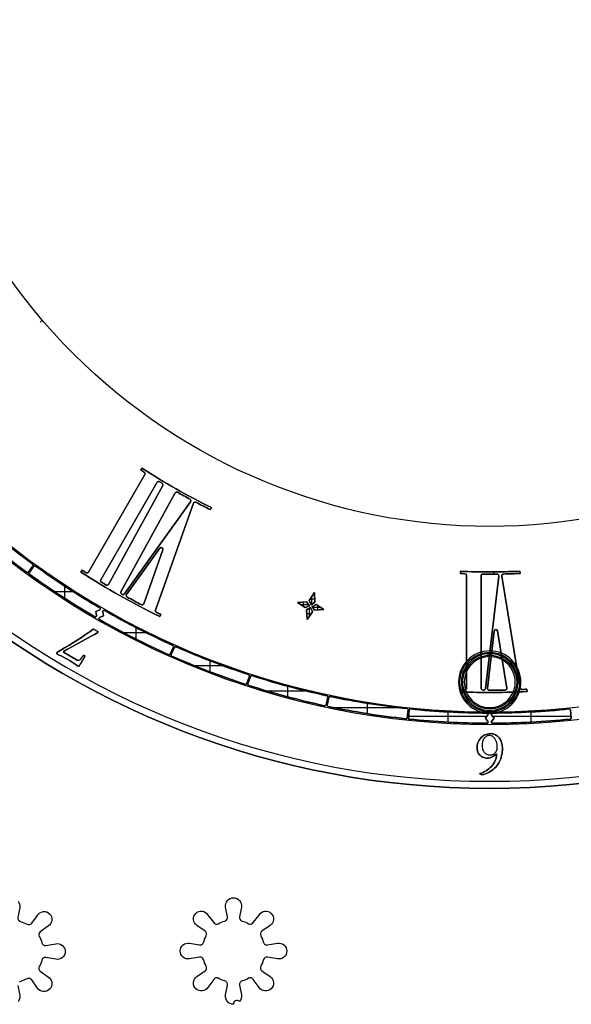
# Model space of a CAD drawing. Extents: x -553 to 949, y 557 to 2321.
# Tile 13 of 25: x -355 to -160, y 1464 to 1811. Entities that reach past the tile are written whole.
import ezdxf

# ---------------------------------------------------------------- set-up
doc = ezdxf.new("R2010")
doc.units = 0
doc.layers.add('3.Dial V2', color=1, linetype='CONTINUOUS')
doc.layers.add('Default Layer', color=1, linetype='CONTINUOUS')

msp = doc.modelspace()

# ---------------------------------------------------------------- linework, layer by layer
at = {"layer": '3.Dial V2'}
for points in [[(-256.56, 2129.92, 0.380926), (-484.29, 1806.12, 0.380926), (-188.75, 1542.75, 0.380926), (106.79, 1806.12, 0.380926), (-120.94, 2129.92), (-121.26, 2130.01), (-121.57, 2130.11), (-121.89, 2130.22), (-122.21, 2130.3), (-122.53, 2130.36), (-122.86, 2130.41), (-123.19, 2130.45), (-123.51, 2130.51, 0.110995), (-253.99, 2130.51), (-254.31, 2130.45), (-254.64, 2130.41), (-254.97, 2130.36), (-255.29, 2130.3), (-255.61, 2130.22), (-255.93, 2130.11), (-256.24, 2130.01), (-256.56, 2129.92)], [(-188.75, 1540.25, -0.380926), (-486.77, 1805.83, -0.380926), (-257.13, 2132.35), (-257.3, 2132.31), (-257.33, 2132.31, 0.380827), (-486.76, 1805.73, 0.380827), (-188.75, 1540.25)], [(-188.75, 1540.25, 0.380926), (109.27, 1805.83, 0.380926), (-120.37, 2132.35), (-120.25, 2132.33), (-120.17, 2132.31, -0.380827), (109.26, 1805.73, -0.380827), (-188.75, 1540.25)], [(88.67, 1840.25, 0.414214), (-188.75, 2117.67, 0.414214), (-466.17, 1840.25, 0.414214), (-188.75, 1562.83, 0.414214), (88.67, 1840.25)], [(88.67, 1840.25, 0.414214), (-188.75, 2117.67, 0.414214), (-466.17, 1840.25, 0.414214), (-188.75, 1562.83, 0.414214), (88.67, 1840.25)], [(88.67, 1840.25, 0.414214), (-188.75, 2117.67, 0.414214), (-466.17, 1840.25, 0.414214), (-188.75, 1562.83, 0.414214), (88.67, 1840.25)], [(84.27, 1840.25, 0.414214), (-188.75, 2113.27, 0.414214), (-461.77, 1840.25, 0.414214), (-188.75, 1567.23, 0.414214), (84.27, 1840.25)], [(84.27, 1840.25, 0.414214), (-188.75, 2113.27, 0.414214), (-461.77, 1840.25, 0.414214), (-188.75, 1567.23, 0.414214), (84.27, 1840.25)], [(84.27, 1840.25, 0.414214), (-188.75, 2113.27, 0.414214), (-461.77, 1840.25, 0.414214), (-188.75, 1567.23, 0.414214), (84.27, 1840.25)], [(-332.55, 1617.25, 0.001585), (-331.14, 1616.34, 0.204311), (-330.67, 1616.26, 0.204311), (-330.29, 1616.55), (-310.37, 1650.96, 0.39998), (-310.56, 1651.76, -0.00165), (-311.8, 1652.57), (-311.41, 1653.27, 0.03156), (-286.9, 1639.32), (-287.29, 1638.62, -0.006387), (-292.41, 1641.2, 0.216946), (-292.91, 1641.23, 0.216946), (-293.25, 1640.87), (-306.68, 1603.14, 0.380221), (-306.38, 1602.4, 0.001677), (-304.78, 1601.62), (-305.14, 1600.9, -0.030004), (-332.95, 1616.55), (-332.55, 1617.25)], [(-311.8, 1652.57, 0.00165), (-310.56, 1651.76, -0.00165), (-311.8, 1652.57)], [(-311.41, 1653.27, 0.03156), (-286.9, 1639.32, -0.03156), (-311.41, 1653.27)], [(-310.37, 1650.96, 0.39998), (-310.56, 1651.76, -0.39998), (-310.37, 1650.96)], [(-324.07, 1612, -0.00185), (-325.76, 1613.01, -0.408491), (-325.97, 1613.82), (-306.12, 1648.25, -0.201907), (-305.75, 1648.53, -0.201907), (-305.29, 1648.46, 0.201907), (-305.75, 1648.53, 0.201907), (-306.12, 1648.25), (-325.97, 1613.82, 0.408491), (-325.76, 1613.01, 0.00185), (-324.07, 1612, 0.203203), (-323.61, 1611.94, 0.203203), (-323.24, 1612.23), (-304.11, 1647.07, 0.402889), (-304.32, 1647.87, -0.001258), (-305.29, 1648.46, 0.201907), (-305.75, 1648.53, 0.201907), (-306.12, 1648.25), (-325.97, 1613.82, 0.408491), (-325.76, 1613.01, 0.00185), (-324.07, 1612)], [(-305.29, 1648.46, 0.001258), (-304.32, 1647.87, -0.001258), (-305.29, 1648.46)], [(-304.11, 1647.07, 0.402889), (-304.32, 1647.87, -0.402889), (-304.11, 1647.07)], [(-318.84, 1609.66), (-299.71, 1644.48, -0.417388), (-298.89, 1644.72, 0.005632), (-294.46, 1642.28, -0.216066), (-294.16, 1641.89, -0.216066), (-294.26, 1641.4), (-317.57, 1608.88, -0.381854), (-318.36, 1608.71, -0.000268), (-318.6, 1608.85, -0.411521), (-318.84, 1609.66)], [(-318.84, 1609.66), (-299.71, 1644.48, -0.417388), (-298.89, 1644.72, 0.417388), (-299.71, 1644.48), (-318.84, 1609.66)], [(-298.89, 1644.72, 0.005632), (-294.46, 1642.28, -0.005632), (-298.89, 1644.72)], [(-317.57, 1608.88), (-294.26, 1641.4, 0.216066), (-294.16, 1641.89, 0.216066), (-294.46, 1642.28, -0.216066), (-294.16, 1641.89, -0.216066), (-294.26, 1641.4), (-317.57, 1608.88)], [(-293.25, 1640.87, -0.216946), (-292.91, 1641.23, -0.216946), (-292.41, 1641.2, 0.216946), (-292.91, 1641.23, 0.216946), (-293.25, 1640.87)], [(-292.41, 1641.2, 0.006387), (-287.29, 1638.62), (-286.9, 1639.32), (-287.29, 1638.62, -0.006387), (-292.41, 1641.2)], [(-373.7, 1634.55, 0.414637), (-373.67, 1633.98, 0.025101), (-352.06, 1616.49, 0.414637), (-351.51, 1616.58), (-349.86, 1618.84, 0.413786), (-349.95, 1619.4, -0.025094), (-371.26, 1636.66, 0.413786), (-371.83, 1636.63), (-373.7, 1634.55)], [(-371.26, 1636.66, 0.025094), (-349.95, 1619.4, -0.025094), (-371.26, 1636.66)], [(-373.67, 1633.98, -0.414637), (-373.7, 1634.55, 0.414637), (-373.67, 1633.98, 0.025101), (-352.06, 1616.49, 0.414637), (-351.51, 1616.58), (-349.86, 1618.84, 0.413786), (-349.95, 1619.4, -0.413786), (-349.86, 1618.84), (-351.51, 1616.58, -0.414637), (-352.06, 1616.49, -0.025101), (-373.67, 1633.98)], [(-316.85, 1608.64), (-305.1, 1624.96, -0.373617), (-304.33, 1625.14, -0.373617), (-304.05, 1624.41), (-310.83, 1605.42, -0.216991), (-311.17, 1605.06, -0.216991), (-311.67, 1605.09, -0.005328), (-316.65, 1607.76, -0.214709), (-316.95, 1608.16, -0.214709), (-316.85, 1608.64)], [(-316.65, 1607.76, 0.005328), (-311.67, 1605.09, 0.216991), (-311.17, 1605.06, 0.216991), (-310.83, 1605.42), (-304.05, 1624.41, 0.373617), (-304.33, 1625.14, 0.373617), (-305.1, 1624.96), (-316.85, 1608.64), (-305.1, 1624.96, -0.373617), (-304.33, 1625.14, -0.373617), (-304.05, 1624.41), (-310.83, 1605.42, -0.216991), (-311.17, 1605.06, -0.216991), (-311.67, 1605.09, -0.005328), (-316.65, 1607.76)], [(-351.09, 1615.78, 0.024789), (-328.08, 1600.82, 0.287897), (-327.65, 1600.83, 0.287897), (-327.48, 1601.22), (-327.7, 1602.68), (-326.34, 1603.22, 0.286961), (-326.09, 1603.56, 0.286961), (-326.28, 1603.94, -0.024771), (-348.98, 1618.7, 0.413786), (-349.54, 1618.61), (-351.18, 1616.34, 0.414637), (-351.09, 1615.78)], [(-351.09, 1615.78, -0.414637), (-351.18, 1616.34, 0.414637), (-351.09, 1615.78)], [(-351.09, 1615.78, 0.024789), (-328.08, 1600.82, 0.287897), (-327.65, 1600.83, 0.287897), (-327.48, 1601.22, -0.287897), (-327.65, 1600.83, -0.287897), (-328.08, 1600.82, -0.024789), (-351.09, 1615.78)], [(-349.54, 1618.61, -0.413786), (-348.98, 1618.7, 0.413786), (-349.54, 1618.61)], [(-348.98, 1618.7, 0.024771), (-326.28, 1603.94, -0.024771), (-348.98, 1618.7)], [(-332.95, 1616.55, 0.030004), (-305.14, 1600.9), (-304.78, 1601.62), (-305.14, 1600.9, -0.030004), (-332.95, 1616.55)], [(-332.55, 1617.25, 0.001585), (-331.14, 1616.34, -0.001585), (-332.55, 1617.25)], [(-331.14, 1616.34, 0.204311), (-330.67, 1616.26, 0.204311), (-330.29, 1616.55, -0.204311), (-330.67, 1616.26, -0.204311), (-331.14, 1616.34)], [(-199.02, 1616.86, 0.023392), (-178.11, 1616.88, -0.023392), (-199.02, 1616.86)], [(-199.02, 1574.3), (-199.02, 1575.1, 0.001411), (-197.53, 1575.05, 0.203215), (-197.09, 1575.22, 0.203215), (-196.91, 1575.65), (-196.91, 1615.4, 0.402857), (-197.48, 1616, -0.001717), (-199.02, 1616.06), (-199.02, 1616.86, 0.023392), (-178.11, 1616.88), (-178.03, 1616.08, -0.006511), (-183.87, 1615.88, 0.217005), (-184.32, 1615.66, 0.217005), (-184.45, 1615.18), (-178.05, 1575.65, 0.380113), (-177.44, 1575.14, 0.001685), (-175.65, 1575.23), (-175.56, 1574.43, -0.022052), (-199.02, 1574.3)], [(-199.02, 1616.06, 0.001717), (-197.48, 1616, -0.001717), (-199.02, 1616.06)], [(-196.91, 1615.4, 0.402857), (-197.48, 1616, -0.402857), (-196.91, 1615.4)], [(-191.79, 1615.24, -0.417397), (-191.19, 1615.84, 0.417397), (-191.79, 1615.24)], [(-191.79, 1575.51), (-191.79, 1615.24, -0.417397), (-191.19, 1615.84, 0.005611), (-186.15, 1615.84, -0.215892), (-185.7, 1615.64, -0.215892), (-185.55, 1615.17), (-190.28, 1575.44, -0.382177), (-190.88, 1574.91, -0.000297), (-191.2, 1574.91, -0.411514), (-191.79, 1575.51), (-191.79, 1615.24), (-191.79, 1575.51)], [(-191.19, 1615.84, 0.005611), (-186.15, 1615.84, -0.005611), (-191.19, 1615.84)], [(-185.55, 1615.17, 0.215892), (-185.7, 1615.64, 0.215892), (-186.15, 1615.84, -0.215892), (-185.7, 1615.64, -0.215892), (-185.55, 1615.17)], [(-184.45, 1615.18, -0.217005), (-184.32, 1615.66, -0.217005), (-183.87, 1615.88, 0.217005), (-184.32, 1615.66, 0.217005), (-184.45, 1615.18)], [(-183.87, 1615.88, 0.006511), (-178.03, 1616.08), (-178.11, 1616.88), (-178.03, 1616.08, -0.006511), (-183.87, 1615.88)], [(-324.07, 1612, 0.203203), (-323.61, 1611.94, 0.203203), (-323.24, 1612.23, -0.203203), (-323.61, 1611.94, -0.203203), (-324.07, 1612)], [(-191.79, 1575.51, 0.411514), (-191.2, 1574.91, 0.000297), (-190.88, 1574.91, 0.382177), (-190.28, 1575.44), (-185.55, 1615.17), (-190.28, 1575.44, -0.382177), (-190.88, 1574.91, -0.000297), (-191.2, 1574.91, -0.411514), (-191.79, 1575.51)], [(-318.6, 1608.85, -0.411521), (-318.84, 1609.66, 0.411521), (-318.6, 1608.85)], [(-318.6, 1608.85, 0.000268), (-318.36, 1608.71, -0.000268), (-318.6, 1608.85)], [(-318.36, 1608.71, 0.381854), (-317.57, 1608.88, -0.381854), (-318.36, 1608.71)], [(-316.65, 1607.76, -0.214709), (-316.95, 1608.16, -0.214709), (-316.85, 1608.64, 0.214709), (-316.95, 1608.16, 0.214709), (-316.65, 1607.76)], [(-326.44, 1599.87, -0.287897), (-326.64, 1600.25, -0.287897), (-326.39, 1600.59), (-325.02, 1601.13), (-325.23, 1602.58, -0.286961), (-325.06, 1602.97, -0.286961), (-324.64, 1602.99, 0.286961), (-325.06, 1602.97, 0.286961), (-325.23, 1602.58), (-325.02, 1601.13), (-326.39, 1600.59, 0.287897), (-326.64, 1600.25, 0.287897), (-326.44, 1599.87, 0.024789), (-301.97, 1587.42, 0.414637), (-301.44, 1587.62), (-300.3, 1590.18, 0.413786), (-300.51, 1590.71, -0.413786), (-300.3, 1590.18), (-301.44, 1587.62, -0.414637), (-301.97, 1587.42, -0.024789), (-326.44, 1599.87)], [(-324.64, 1602.99, 0.286961), (-325.06, 1602.97, 0.286961), (-325.23, 1602.58), (-325.02, 1601.13), (-326.39, 1600.59, 0.287897), (-326.64, 1600.25, 0.287897), (-326.44, 1599.87, 0.024789), (-301.97, 1587.42, 0.414637), (-301.44, 1587.62), (-300.3, 1590.18, 0.413786), (-300.51, 1590.71, -0.024771), (-324.64, 1602.99)], [(-326.34, 1603.22, 0.286961), (-326.09, 1603.56, 0.286961), (-326.28, 1603.94, -0.286961), (-326.09, 1603.56, -0.286961), (-326.34, 1603.22)], [(-324.64, 1602.99, 0.024771), (-300.51, 1590.71, -0.024771), (-324.64, 1602.99)], [(-306.38, 1602.4, -0.380221), (-306.68, 1603.14, 0.380221), (-306.38, 1602.4)], [(-306.38, 1602.4, 0.001677), (-304.78, 1601.62, -0.001677), (-306.38, 1602.4)], [(-341.35, 1587.65, -0.402548), (-341.45, 1587.91), (-341.3, 1588.29, -0.166465), (-341.26, 1588.33), (-338.73, 1589.82), (-337.28, 1590.68), (-335.8, 1591.57), (-334.29, 1592.51), (-332.71, 1593.53), (-331.77, 1594.16), (-330.78, 1594.86), (-329.74, 1595.62), (-328.69, 1596.42, -0.301696), (-328.58, 1596.43), (-327.03, 1595.57, -0.272497), (-326.93, 1595.39, -0.272497), (-327.03, 1595.22), (-328.2, 1594.58), (-329.38, 1593.96), (-331.5, 1592.81), (-333.62, 1591.62), (-335.75, 1590.44), (-337.9, 1589.26), (-338.27, 1589.06), (-338.78, 1588.76), (-339.13, 1588.52, 0.238401), (-339.17, 1588.44), (-339.17, 1588.38, 0.270123), (-339.12, 1588.29), (-334.26, 1585.54, 0.373739), (-333.1, 1585.77), (-332.01, 1587.19, -0.410772), (-331.87, 1587.21), (-331.62, 1587.02, -0.379296), (-331.59, 1586.89), (-332.91, 1584.61), (-333.35, 1583.91), (-333.47, 1583.69), (-333.56, 1583.46, -0.235984), (-333.72, 1583.3, -0.235984), (-333.94, 1583.34), (-335.35, 1584.31), (-336.06, 1584.78), (-336.79, 1585.23), (-337.53, 1585.67), (-338.3, 1586.11), (-339.11, 1586.55), (-339.99, 1587.01), (-340.59, 1587.3), (-341.35, 1587.65)], [(-328.69, 1596.42, -0.301696), (-328.58, 1596.43, 0.301696), (-328.69, 1596.42)], [(-327.03, 1595.22, 0.272497), (-326.93, 1595.39, 0.272497), (-327.03, 1595.57, -0.272497), (-326.93, 1595.39, -0.272497), (-327.03, 1595.22)], [(-188.98, 1574.9, 0.005341), (-183.31, 1574.96, 0.217144), (-182.86, 1575.17, 0.217144), (-182.73, 1575.65), (-185.99, 1595.8, 0.374006), (-186.59, 1596.31, 0.374006), (-187.17, 1595.78), (-189.57, 1575.57, 0.214193), (-189.43, 1575.1, 0.214193), (-188.98, 1574.9)], [(-188.98, 1574.9, 0.005341), (-183.31, 1574.96, 0.217144), (-182.86, 1575.17, 0.217144), (-182.73, 1575.65, -0.217144), (-182.86, 1575.17, -0.217144), (-183.31, 1574.96, -0.005341), (-188.98, 1574.9, -0.214193), (-189.43, 1575.1, -0.214193), (-189.57, 1575.57), (-187.17, 1595.78), (-189.57, 1575.57, 0.214193), (-189.43, 1575.1, 0.214193), (-188.98, 1574.9)], [(-182.73, 1575.65), (-185.99, 1595.8, 0.374006), (-186.59, 1596.31, 0.374006), (-187.17, 1595.78, -0.374006), (-186.59, 1596.31, -0.374006), (-185.99, 1595.8), (-182.73, 1575.65)], [(-341.35, 1587.65, -0.402548), (-341.45, 1587.91, 0.402548), (-341.35, 1587.65)], [(-300.88, 1586.93, -0.414637), (-301.08, 1587.46), (-299.94, 1590.02, -0.413786), (-299.42, 1590.22, 0.025094), (-273.81, 1580.39, -0.413786), (-273.55, 1579.89), (-274.42, 1577.23, -0.414637), (-274.93, 1576.97, -0.025101), (-300.88, 1586.93)], [(-299.94, 1590.02, -0.413786), (-299.42, 1590.22, 0.413786), (-299.94, 1590.02)], [(-299.42, 1590.22, 0.025094), (-273.81, 1580.39, -0.025094), (-299.42, 1590.22)], [(-199.75, 1577.75, 0.414214), (-188.75, 1566.75, 0.414214), (-177.75, 1577.75, 0.414214), (-188.75, 1588.75, 0.414214), (-199.75, 1577.75)], [(-199.25, 1577.75, -0.414214), (-188.75, 1588.25, -0.414214), (-178.25, 1577.75, -0.414214), (-188.75, 1567.25, -0.414214), (-199.25, 1577.75)], [(-198.75, 1577.75, 0.414214), (-188.75, 1567.75, 0.414214), (-178.75, 1577.75, 0.414214), (-188.75, 1587.75, 0.414214), (-198.75, 1577.75)], [(-178.75, 1577.75, 0.414214), (-188.75, 1587.75, 0.414214), (-198.75, 1577.75, 0.414214), (-188.75, 1567.75, 0.414214), (-178.75, 1577.75)], [(-178.75, 1577.75, 0.414214), (-188.75, 1587.75, 0.414214), (-198.75, 1577.75, 0.414214), (-188.75, 1567.75, 0.414214), (-178.75, 1577.75)], [(-301.08, 1587.46, 0.414637), (-300.88, 1586.93, 0.025101), (-274.93, 1576.97, 0.414637), (-274.42, 1577.23), (-273.55, 1579.89, 0.413786), (-273.81, 1580.39, -0.413786), (-273.55, 1579.89), (-274.42, 1577.23, -0.414637), (-274.93, 1576.97, -0.025101), (-300.88, 1586.93, -0.414637), (-301.08, 1587.46)], [(-198.25, 1577.75, -0.414214), (-188.75, 1587.25, -0.414214), (-179.25, 1577.75, -0.414214), (-188.75, 1568.25, -0.414214), (-198.25, 1577.75)], [(-179.75, 1577.75, 0.414214), (-188.75, 1586.75, 0.414214), (-197.75, 1577.75, 0.414214), (-188.75, 1568.75, 0.414214), (-179.75, 1577.75)], [(-274.04, 1577.11, 0.414637), (-273.78, 1576.6, 0.025101), (-246.93, 1569.41, 0.414637), (-246.46, 1569.71), (-245.87, 1572.45, 0.413786), (-246.18, 1572.93, -0.025094), (-272.67, 1580.03, 0.413786), (-273.18, 1579.77), (-274.04, 1577.11)], [(-273.78, 1576.6, 0.025101), (-246.93, 1569.41, 0.414637), (-246.46, 1569.71), (-245.87, 1572.45, 0.413786), (-246.18, 1572.93, -0.025094), (-272.67, 1580.03, 0.025094), (-246.18, 1572.93, -0.413786), (-245.87, 1572.45), (-246.46, 1569.71, -0.414637), (-246.93, 1569.41, -0.025101), (-273.78, 1576.6, -0.414637), (-274.04, 1577.11, 0.414637), (-273.78, 1576.6)], [(-273.18, 1579.77, -0.413786), (-272.67, 1580.03, 0.413786), (-273.18, 1579.77)], [(-199.02, 1574.3, 0.022052), (-175.56, 1574.43), (-175.65, 1575.23), (-175.56, 1574.43, -0.022052), (-199.02, 1574.3)], [(-199.02, 1575.1, 0.001411), (-197.53, 1575.05, -0.001411), (-199.02, 1575.1)], [(-197.53, 1575.05, 0.203215), (-197.09, 1575.22, 0.203215), (-196.91, 1575.65, -0.203215), (-197.09, 1575.22, -0.203215), (-197.53, 1575.05)], [(-177.44, 1575.14, -0.380113), (-178.05, 1575.65, 0.380113), (-177.44, 1575.14)], [(-177.44, 1575.14, 0.001685), (-175.65, 1575.23, -0.001685), (-177.44, 1575.14)], [(-245.76, 1569.16, 0.025101), (-218.3, 1564.81, 0.414637), (-217.86, 1565.16), (-217.57, 1567.95, 0.413786), (-217.92, 1568.39, -0.025094), (-245.01, 1572.68, 0.413786), (-245.49, 1572.37), (-246.07, 1569.63, 0.414637), (-245.76, 1569.16)], [(-245.49, 1572.37, -0.413786), (-245.01, 1572.68, 0.413786), (-245.49, 1572.37)], [(-245.01, 1572.68, 0.025094), (-217.92, 1568.39, -0.025094), (-245.01, 1572.68)], [(-245.76, 1569.16, -0.414637), (-246.07, 1569.63, 0.414637), (-245.76, 1569.16)], [(-245.76, 1569.16, 0.025101), (-218.3, 1564.81, -0.025101), (-245.76, 1569.16)], [(-218.3, 1564.81, 0.414637), (-217.86, 1565.16), (-217.57, 1567.95, 0.413786), (-217.92, 1568.39, -0.413786), (-217.57, 1567.95), (-217.86, 1565.16, -0.414637), (-218.3, 1564.81)], [(-217.47, 1565.12, 0.414637), (-217.11, 1564.68, 0.024789), (-189.7, 1563.23, 0.287897), (-189.34, 1563.45, 0.287897), (-189.38, 1563.88), (-190.29, 1565.03), (-189.39, 1566.18, 0.286961), (-189.34, 1566.6, 0.286961), (-189.7, 1566.83, -0.024771), (-216.74, 1568.26, 0.413786), (-217.18, 1567.91), (-217.47, 1565.12)], [(-217.18, 1567.91, -0.413786), (-216.74, 1568.26, 0.413786), (-217.18, 1567.91)], [(-216.74, 1568.26, 0.024771), (-189.7, 1566.83, -0.024771), (-216.74, 1568.26)], [(-187.8, 1566.83, 0.024771), (-160.76, 1568.26, -0.413786), (-160.32, 1567.91), (-160.03, 1565.12, -0.414637), (-160.39, 1564.68, -0.024789), (-187.8, 1563.23, -0.287897), (-188.16, 1563.45, -0.287897), (-188.12, 1563.88), (-187.21, 1565.03), (-188.11, 1566.18, -0.286961), (-188.16, 1566.6, -0.286961), (-187.8, 1566.83)], [(-187.8, 1566.83, 0.024771), (-160.76, 1568.26, -0.024771), (-187.8, 1566.83)], [(-160.03, 1565.12), (-160.32, 1567.91, 0.413786), (-160.76, 1568.26, -0.413786), (-160.32, 1567.91), (-160.03, 1565.12)], [(-217.11, 1564.68, 0.024789), (-189.7, 1563.23, 0.287897), (-189.34, 1563.45, 0.287897), (-189.38, 1563.88, -0.287897), (-189.34, 1563.45, -0.287897), (-189.7, 1563.23, -0.024789), (-217.11, 1564.68, -0.414637), (-217.47, 1565.12, 0.414637), (-217.11, 1564.68)], [(-189.39, 1566.18, 0.286961), (-189.34, 1566.6, 0.286961), (-189.7, 1566.83, -0.286961), (-189.34, 1566.6, -0.286961), (-189.39, 1566.18)], [(-187.8, 1563.23, -0.287897), (-188.16, 1563.45, -0.287897), (-188.12, 1563.88), (-187.21, 1565.03), (-188.11, 1566.18, -0.286961), (-188.16, 1566.6, -0.286961), (-187.8, 1566.83, 0.286961), (-188.16, 1566.6, 0.286961), (-188.11, 1566.18), (-187.21, 1565.03), (-188.12, 1563.88, 0.287897), (-188.16, 1563.45, 0.287897), (-187.8, 1563.23, 0.024789), (-160.39, 1564.68, -0.024789), (-187.8, 1563.23)], [(-160.39, 1564.68, 0.414637), (-160.03, 1565.12, -0.414637), (-160.39, 1564.68)], [(-192.23, 1545.36, -0.304981), (-192.26, 1545.41, -0.304981), (-192.22, 1545.46), (-191.66, 1545.66), (-191.1, 1545.89), (-190.56, 1546.16), (-190.02, 1546.46), (-189.51, 1546.8), (-189.02, 1547.17), (-188.56, 1547.57), (-188.13, 1548), (-187.73, 1548.46), (-187.38, 1548.94), (-187.07, 1549.46), (-186.81, 1550), (-186.69, 1550.28), (-186.6, 1550.57), (-186.51, 1550.86), (-186.44, 1551.16), (-186.39, 1551.47), (-186.35, 1551.78), (-186.33, 1552.1), (-186.32, 1552.42), (-186.68, 1552.13), (-187.06, 1551.86), (-187.46, 1551.6), (-187.88, 1551.38), (-188.31, 1551.19), (-188.75, 1551.05), (-189.21, 1550.95), (-189.44, 1550.93), (-189.68, 1550.92), (-190.08, 1550.94), (-190.48, 1551.02), (-190.88, 1551.14), (-191.27, 1551.31), (-191.65, 1551.53), (-192.02, 1551.8), (-192.38, 1552.13), (-192.71, 1552.51), (-192.82, 1552.69), (-192.92, 1552.91), (-193.01, 1553.18), (-193.08, 1553.49), (-193.14, 1553.85), (-193.18, 1554.24), (-193.19, 1554.68), (-193.19, 1555.16), (-193.15, 1555.54), (-193.06, 1555.95), (-192.91, 1556.38), (-192.71, 1556.83), (-192.45, 1557.29), (-192.13, 1557.74), (-191.75, 1558.18), (-191.32, 1558.61), (-191.07, 1558.8), (-190.77, 1558.98), (-190.44, 1559.15), (-190.06, 1559.29), (-189.64, 1559.4), (-189.18, 1559.49), (-188.68, 1559.55), (-188.14, 1559.56), (-187.91, 1559.55), (-187.64, 1559.49), (-187.34, 1559.41), (-187.02, 1559.28), (-186.69, 1559.12), (-186.34, 1558.91), (-185.98, 1558.65), (-185.61, 1558.35), (-185.43, 1558.16), (-185.26, 1557.92), (-185.09, 1557.62), (-184.93, 1557.28), (-184.78, 1556.89), (-184.64, 1556.46), (-184.51, 1555.99), (-184.39, 1555.48), (-184.32, 1555.09), (-184.28, 1554.67), (-184.27, 1554.2), (-184.29, 1553.69), (-184.34, 1553.14), (-184.42, 1552.55), (-184.55, 1551.91), (-184.71, 1551.22), (-184.87, 1550.71), (-185.06, 1550.21), (-185.3, 1549.7), (-185.59, 1549.21), (-185.91, 1548.72), (-186.27, 1548.25), (-186.66, 1547.79), (-187.09, 1547.35), (-187.55, 1546.94), (-188.04, 1546.56), (-188.56, 1546.2), (-189.11, 1545.88), (-189.68, 1545.6), (-190.28, 1545.36), (-190.89, 1545.16), (-191.53, 1545.01), (-192.23, 1545.36)], [(-192.23, 1545.36, -0.304981), (-192.26, 1545.41, -0.304981), (-192.22, 1545.46, 0.304981), (-192.26, 1545.41, 0.304981), (-192.23, 1545.36)]]:
    msp.add_lwpolyline(points, format="xyb", close=True, dxfattribs=at)
for points in [[(-188.75, 1540.25, -0.380827), (-486.76, 1805.73, -0.380827), (-257.33, 2132.31), (-257.1, 2131.33)], [(34.87, 1840.25), (21.32, 1840.25), (18.82, 1840.25, -0.414214), (-188.75, 1632.68, -0.414214), (-396.31, 1840.25, -0.414214), (-188.75, 2047.82, -0.414214), (18.82, 1840.25)]]:
    msp.add_lwpolyline(points, format="xyb", dxfattribs=at)
for points in [[(-346.58, 1705.45), (-347.34, 1704.8)], [(-187.29, 1615.83), (-187.29, 1616.63)], [(-342.43, 1609.77), (-335.85, 1609.77)], [(-338.67, 1607.3), (-338.67, 1611.59)], [(-254.5, 1604.43), (-254.5, 1605.98)], [(-252.05, 1607.19), (-250.51, 1607.19)], [(-251.46, 1605.28), (-251.46, 1608.07)], [(-252.61, 1605.03), (-255.38, 1605.03)], [(-253.29, 1601.99), (-251.74, 1601.99)], [(-252.34, 1601.11), (-252.34, 1603.9)], [(-251.21, 1604.15), (-248.51, 1604.15)], [(-249.34, 1603.2), (-249.34, 1604.71)], [(-317.97, 1595.21), (-310.06, 1595.21)], [(-313.46, 1592.88), (-313.46, 1596.92)], [(-287.32, 1581.36), (-287.32, 1585.21)], [(-197.11, 1584.89), (-196.35, 1584.24), (-195.59, 1583.6)], [(-180.39, 1584.89), (-181.15, 1584.24), (-181.91, 1583.6)], [(-293.03, 1583.61), (-283.06, 1583.61)], [(-267.72, 1574.72), (-253.98, 1574.72)], [(-259.96, 1572.54), (-259.96, 1576.26)], [(-195.59, 1571.9), (-196.35, 1571.26), (-197.11, 1570.61)], [(-180.39, 1570.61), (-181.15, 1571.26), (-181.91, 1571.9)], [(-243.77, 1568.75), (-221.09, 1568.75)], [(-231.82, 1566.6), (-231.82, 1570.24)], [(-203.38, 1563.61), (-203.38, 1567.22)], [(-174.12, 1563.61), (-174.12, 1567.22)], [(-217.4, 1565.75), (-189.73, 1565.75)], [(-187.77, 1565.75), (-160.1, 1565.75)]]:
    msp.add_lwpolyline(points, dxfattribs=at)
for points in [[(-310.37, 1650.96), (-330.29, 1616.55), (-310.37, 1650.96)], [(-311.41, 1653.27), (-311.8, 1652.57), (-311.41, 1653.27)], [(-323.24, 1612.23), (-304.11, 1647.07), (-323.24, 1612.23)], [(-306.68, 1603.14), (-293.25, 1640.87), (-306.68, 1603.14)], [(-351.18, 1616.34), (-349.54, 1618.61), (-351.18, 1616.34)], [(-332.55, 1617.25), (-332.95, 1616.55), (-332.55, 1617.25)], [(-199.02, 1616.86), (-199.02, 1616.06), (-199.02, 1616.86)], [(-196.91, 1615.4), (-196.91, 1575.65), (-196.91, 1615.4)], [(-178.05, 1575.65), (-184.45, 1615.18), (-178.05, 1575.65)], [(-251.77, 1605.07), (-252.47, 1606.57), (-250.62, 1609.31), (-250.44, 1605.96), (-251.77, 1605.07)], [(-251.77, 1605.07), (-250.44, 1605.96), (-250.62, 1609.31), (-252.47, 1606.57), (-250.62, 1609.31), (-250.44, 1605.96), (-251.77, 1605.07)], [(-256.62, 1605.87), (-253.88, 1604.02), (-252.38, 1604.72), (-253.35, 1606.04), (-256.62, 1605.87)], [(-256.62, 1605.87), (-253.35, 1606.04), (-256.62, 1605.87)], [(-256.62, 1605.87), (-253.88, 1604.02), (-256.62, 1605.87)], [(-252.38, 1604.72), (-253.35, 1606.04), (-252.38, 1604.72)], [(-251.77, 1605.07), (-252.47, 1606.57), (-251.77, 1605.07)], [(-250.53, 1603.13), (-247.27, 1603.31), (-250, 1605.16), (-251.41, 1604.46), (-250.53, 1603.13)], [(-251.41, 1604.46), (-250, 1605.16), (-251.41, 1604.46)], [(-250, 1605.16), (-247.27, 1603.31), (-250, 1605.16)], [(-327.7, 1602.68), (-326.34, 1603.22), (-327.7, 1602.68)], [(-327.48, 1601.22), (-327.7, 1602.68), (-327.48, 1601.22)], [(-253.88, 1604.02), (-252.38, 1604.72), (-253.88, 1604.02)], [(-253.18, 1599.87), (-251.33, 1602.6), (-252.03, 1604.1), (-253.35, 1603.22), (-252.03, 1604.1), (-251.33, 1602.6), (-253.18, 1599.87)], [(-253.18, 1599.87), (-251.33, 1602.6), (-252.03, 1604.1), (-253.35, 1603.22), (-253.18, 1599.87)], [(-253.18, 1599.87), (-253.35, 1603.22), (-253.18, 1599.87)], [(-250.53, 1603.13), (-251.41, 1604.46), (-250.53, 1603.13)], [(-250.53, 1603.13), (-247.27, 1603.31), (-250.53, 1603.13)], [(-341.26, 1588.33), (-338.73, 1589.82), (-337.28, 1590.68), (-335.8, 1591.57), (-334.29, 1592.51), (-332.71, 1593.53), (-331.77, 1594.16), (-330.78, 1594.86), (-329.74, 1595.62), (-328.69, 1596.42), (-329.74, 1595.62), (-330.78, 1594.86), (-331.77, 1594.16), (-332.71, 1593.53), (-334.29, 1592.51), (-335.8, 1591.57), (-337.28, 1590.68), (-338.73, 1589.82), (-341.26, 1588.33)], [(-339.13, 1588.52), (-338.78, 1588.76), (-338.27, 1589.06), (-337.9, 1589.26), (-335.75, 1590.44), (-333.62, 1591.62), (-331.5, 1592.81), (-329.38, 1593.96), (-328.2, 1594.58), (-327.03, 1595.22), (-328.2, 1594.58), (-329.38, 1593.96), (-331.5, 1592.81), (-333.62, 1591.62), (-335.75, 1590.44), (-337.9, 1589.26), (-338.27, 1589.06), (-338.78, 1588.76), (-339.13, 1588.52)], [(-328.58, 1596.43), (-327.03, 1595.57), (-328.58, 1596.43)], [(-341.45, 1587.91), (-341.3, 1588.29), (-341.45, 1587.91)], [(-339.12, 1588.29), (-334.26, 1585.54), (-339.12, 1588.29)], [(-301.08, 1587.46), (-299.94, 1590.02), (-301.08, 1587.46)], [(-341.35, 1587.65), (-340.59, 1587.3), (-339.99, 1587.01), (-339.11, 1586.55), (-338.3, 1586.11), (-337.53, 1585.67), (-336.79, 1585.23), (-336.06, 1584.78), (-335.35, 1584.31), (-333.94, 1583.34), (-335.35, 1584.31), (-336.06, 1584.78), (-336.79, 1585.23), (-337.53, 1585.67), (-338.3, 1586.11), (-339.11, 1586.55), (-339.99, 1587.01), (-340.59, 1587.3), (-341.35, 1587.65)], [(-274.04, 1577.11), (-273.18, 1579.77), (-274.04, 1577.11)], [(-199.02, 1575.1), (-199.02, 1574.3), (-199.02, 1575.1)], [(-246.07, 1569.63), (-245.49, 1572.37), (-246.07, 1569.63)], [(-217.47, 1565.12), (-217.18, 1567.91), (-217.47, 1565.12)], [(-189.38, 1563.88), (-190.29, 1565.03), (-189.39, 1566.18), (-190.29, 1565.03), (-189.38, 1563.88)], [(-191.53, 1545.01), (-190.89, 1545.16), (-190.28, 1545.36), (-189.68, 1545.6), (-189.11, 1545.88), (-188.56, 1546.2), (-188.04, 1546.56), (-187.55, 1546.94), (-187.09, 1547.35), (-186.66, 1547.79), (-186.27, 1548.25), (-185.91, 1548.72), (-185.59, 1549.21), (-185.3, 1549.7), (-185.06, 1550.21), (-184.87, 1550.71), (-184.71, 1551.22), (-184.55, 1551.91), (-184.42, 1552.55), (-184.34, 1553.14), (-184.29, 1553.69), (-184.27, 1554.2), (-184.28, 1554.67), (-184.32, 1555.09), (-184.39, 1555.48), (-184.51, 1555.99), (-184.64, 1556.46), (-184.78, 1556.89), (-184.93, 1557.28), (-185.09, 1557.62), (-185.26, 1557.92), (-185.43, 1558.16), (-185.61, 1558.35), (-185.98, 1558.65), (-186.34, 1558.91), (-186.69, 1559.12), (-187.02, 1559.28), (-187.34, 1559.41), (-187.64, 1559.49), (-187.91, 1559.55), (-188.14, 1559.56), (-188.68, 1559.55), (-189.18, 1559.49), (-189.64, 1559.4), (-190.06, 1559.29), (-190.44, 1559.15), (-190.77, 1558.98), (-191.07, 1558.8), (-191.32, 1558.61), (-191.75, 1558.18), (-192.13, 1557.74), (-192.45, 1557.29), (-192.71, 1556.83), (-192.91, 1556.38), (-193.06, 1555.95), (-193.15, 1555.54), (-193.19, 1555.16), (-193.19, 1554.68), (-193.18, 1554.24), (-193.14, 1553.85), (-193.08, 1553.49), (-193.01, 1553.18), (-192.92, 1552.91), (-192.82, 1552.69), (-192.71, 1552.51), (-192.38, 1552.13), (-192.02, 1551.8), (-191.65, 1551.53), (-191.27, 1551.31), (-190.88, 1551.14), (-190.48, 1551.02), (-190.08, 1550.94), (-189.68, 1550.92), (-189.44, 1550.93), (-189.21, 1550.95), (-188.75, 1551.05), (-188.31, 1551.19), (-187.88, 1551.38), (-187.46, 1551.6), (-187.06, 1551.86), (-186.68, 1552.13), (-186.32, 1552.42), (-186.68, 1552.13), (-187.06, 1551.86), (-187.46, 1551.6), (-187.88, 1551.38), (-188.31, 1551.19), (-188.75, 1551.05), (-189.21, 1550.95), (-189.44, 1550.93), (-189.68, 1550.92), (-190.08, 1550.94), (-190.48, 1551.02), (-190.88, 1551.14), (-191.27, 1551.31), (-191.65, 1551.53), (-192.02, 1551.8), (-192.38, 1552.13), (-192.71, 1552.51), (-192.82, 1552.69), (-192.92, 1552.91), (-193.01, 1553.18), (-193.08, 1553.49), (-193.14, 1553.85), (-193.18, 1554.24), (-193.19, 1554.68), (-193.19, 1555.16), (-193.15, 1555.54), (-193.06, 1555.95), (-192.91, 1556.38), (-192.71, 1556.83), (-192.45, 1557.29), (-192.13, 1557.74), (-191.75, 1558.18), (-191.32, 1558.61), (-191.07, 1558.8), (-190.77, 1558.98), (-190.44, 1559.15), (-190.06, 1559.29), (-189.64, 1559.4), (-189.18, 1559.49), (-188.68, 1559.55), (-188.14, 1559.56), (-187.91, 1559.55), (-187.64, 1559.49), (-187.34, 1559.41), (-187.02, 1559.28), (-186.69, 1559.12), (-186.34, 1558.91), (-185.98, 1558.65), (-185.61, 1558.35), (-185.43, 1558.16), (-185.26, 1557.92), (-185.09, 1557.62), (-184.93, 1557.28), (-184.78, 1556.89), (-184.64, 1556.46), (-184.51, 1555.99), (-184.39, 1555.48), (-184.32, 1555.09), (-184.28, 1554.67), (-184.27, 1554.2), (-184.29, 1553.69), (-184.34, 1553.14), (-184.42, 1552.55), (-184.55, 1551.91), (-184.71, 1551.22), (-184.87, 1550.71), (-185.06, 1550.21), (-185.3, 1549.7), (-185.59, 1549.21), (-185.91, 1548.72), (-186.27, 1548.25), (-186.66, 1547.79), (-187.09, 1547.35), (-187.55, 1546.94), (-188.04, 1546.56), (-188.56, 1546.2), (-189.11, 1545.88), (-189.68, 1545.6), (-190.28, 1545.36), (-190.89, 1545.16), (-191.53, 1545.01)], [(-188.88, 1558.86), (-189.32, 1558.82), (-189.5, 1558.78), (-189.64, 1558.74), (-189.88, 1558.62), (-190.09, 1558.49), (-190.28, 1558.36), (-190.45, 1558.21), (-190.59, 1558.06), (-190.71, 1557.92), (-190.89, 1557.66), (-191.04, 1557.34), (-191.17, 1557.04), (-191.27, 1556.75), (-191.34, 1556.48), (-191.39, 1556.22), (-191.43, 1555.98), (-191.44, 1555.55), (-191.43, 1555.14), (-191.39, 1554.75), (-191.34, 1554.37), (-191.25, 1554.02), (-191.15, 1553.69), (-191.01, 1553.39), (-190.85, 1553.11), (-190.65, 1552.86), (-190.47, 1552.69), (-190.28, 1552.54), (-190.07, 1552.41), (-189.84, 1552.3), (-189.6, 1552.21), (-189.36, 1552.14), (-189.1, 1552.1), (-188.84, 1552.07), (-188.8, 1552.07), (-188.51, 1552.07), (-188.22, 1552.1), (-187.94, 1552.14), (-187.69, 1552.21), (-187.46, 1552.28), (-187.26, 1552.36), (-187.11, 1552.44), (-187.02, 1552.53), (-186.73, 1552.87), (-186.54, 1553.13), (-186.43, 1553.33), (-186.35, 1553.5), (-186.26, 1553.77), (-186.19, 1554.05), (-186.14, 1554.34), (-186.11, 1554.63), (-186.1, 1554.93), (-186.11, 1555.22), (-186.13, 1555.52), (-186.17, 1555.81), (-186.23, 1556.1), (-186.3, 1556.38), (-186.39, 1556.65), (-186.48, 1556.92), (-186.59, 1557.17), (-186.71, 1557.41), (-186.84, 1557.63), (-186.98, 1557.83), (-187.38, 1558.33), (-187.53, 1558.48), (-187.67, 1558.59), (-187.8, 1558.67), (-187.94, 1558.73), (-188.25, 1558.82), (-188.56, 1558.86), (-188.88, 1558.86)], [(-188.84, 1552.07), (-188.8, 1552.07), (-188.51, 1552.07), (-188.22, 1552.1), (-187.94, 1552.14), (-187.69, 1552.21), (-187.46, 1552.28), (-187.26, 1552.36), (-187.11, 1552.44), (-187.02, 1552.53), (-186.73, 1552.87), (-186.54, 1553.13), (-186.43, 1553.33), (-186.35, 1553.5), (-186.26, 1553.77), (-186.19, 1554.05), (-186.14, 1554.34), (-186.11, 1554.63), (-186.1, 1554.93), (-186.11, 1555.22), (-186.13, 1555.52), (-186.17, 1555.81), (-186.23, 1556.1), (-186.3, 1556.38), (-186.39, 1556.65), (-186.48, 1556.92), (-186.59, 1557.17), (-186.71, 1557.41), (-186.84, 1557.63), (-186.98, 1557.83), (-187.38, 1558.33), (-187.53, 1558.48), (-187.67, 1558.59), (-187.8, 1558.67), (-187.94, 1558.73), (-188.25, 1558.82), (-188.56, 1558.86), (-188.88, 1558.86), (-189.32, 1558.82), (-189.5, 1558.78), (-189.64, 1558.74), (-189.88, 1558.62), (-190.09, 1558.49), (-190.28, 1558.36), (-190.45, 1558.21), (-190.59, 1558.06), (-190.71, 1557.92), (-190.89, 1557.66), (-191.04, 1557.34), (-191.17, 1557.04), (-191.27, 1556.75), (-191.34, 1556.48), (-191.39, 1556.22), (-191.43, 1555.98), (-191.44, 1555.55), (-191.43, 1555.14), (-191.39, 1554.75), (-191.34, 1554.37), (-191.25, 1554.02), (-191.15, 1553.69), (-191.01, 1553.39), (-190.85, 1553.11), (-190.65, 1552.86), (-190.47, 1552.69), (-190.28, 1552.54), (-190.07, 1552.41), (-189.84, 1552.3), (-189.6, 1552.21), (-189.36, 1552.14), (-189.1, 1552.1), (-188.84, 1552.07)], [(-188.84, 1552.07), (-188.8, 1552.07), (-188.51, 1552.07), (-188.22, 1552.1), (-187.94, 1552.14), (-187.69, 1552.21), (-187.46, 1552.28), (-187.26, 1552.36), (-187.11, 1552.44), (-187.02, 1552.53), (-186.73, 1552.87), (-186.54, 1553.13), (-186.43, 1553.33), (-186.35, 1553.5), (-186.26, 1553.77), (-186.19, 1554.05), (-186.14, 1554.34), (-186.11, 1554.63), (-186.1, 1554.93), (-186.11, 1555.22), (-186.13, 1555.52), (-186.17, 1555.81), (-186.23, 1556.1), (-186.3, 1556.38), (-186.39, 1556.65), (-186.48, 1556.92), (-186.59, 1557.17), (-186.71, 1557.41), (-186.84, 1557.63), (-186.98, 1557.83), (-187.38, 1558.33), (-187.53, 1558.48), (-187.67, 1558.59), (-187.8, 1558.67), (-187.94, 1558.73), (-188.25, 1558.82), (-188.56, 1558.86), (-188.88, 1558.86), (-189.32, 1558.82), (-189.5, 1558.78), (-189.64, 1558.74), (-189.88, 1558.62), (-190.09, 1558.49), (-190.28, 1558.36), (-190.45, 1558.21), (-190.59, 1558.06), (-190.71, 1557.92), (-190.89, 1557.66), (-191.04, 1557.34), (-191.17, 1557.04), (-191.27, 1556.75), (-191.34, 1556.48), (-191.39, 1556.22), (-191.43, 1555.98), (-191.44, 1555.55), (-191.43, 1555.14), (-191.39, 1554.75), (-191.34, 1554.37), (-191.25, 1554.02), (-191.15, 1553.69), (-191.01, 1553.39), (-190.85, 1553.11), (-190.65, 1552.86), (-190.47, 1552.69), (-190.28, 1552.54), (-190.07, 1552.41), (-189.84, 1552.3), (-189.6, 1552.21), (-189.36, 1552.14), (-189.1, 1552.1), (-188.84, 1552.07)], [(-192.22, 1545.46), (-191.66, 1545.66), (-191.1, 1545.89), (-190.56, 1546.16), (-190.02, 1546.46), (-189.51, 1546.8), (-189.02, 1547.17), (-188.56, 1547.57), (-188.13, 1548), (-187.73, 1548.46), (-187.38, 1548.94), (-187.07, 1549.46), (-186.81, 1550), (-186.69, 1550.28), (-186.6, 1550.57), (-186.51, 1550.86), (-186.44, 1551.16), (-186.39, 1551.47), (-186.35, 1551.78), (-186.33, 1552.1), (-186.32, 1552.42), (-186.33, 1552.1), (-186.35, 1551.78), (-186.39, 1551.47), (-186.44, 1551.16), (-186.51, 1550.86), (-186.6, 1550.57), (-186.69, 1550.28), (-186.81, 1550), (-187.07, 1549.46), (-187.38, 1548.94), (-187.73, 1548.46), (-188.13, 1548), (-188.56, 1547.57), (-189.02, 1547.17), (-189.51, 1546.8), (-190.02, 1546.46), (-190.56, 1546.16), (-191.1, 1545.89), (-191.66, 1545.66), (-192.22, 1545.46)], [(-192.23, 1545.36), (-191.53, 1545.01), (-192.23, 1545.36)]]:
    msp.add_lwpolyline(points, close=True, dxfattribs=at)
at = {"layer": 'Default Layer'}
msp.add_lwpolyline([(-279.15, 1501.66), (-279.13, 1501.66, -0.221695), (-276.99, 1500.66, -0.221695), (-276.38, 1498.37), (-276.99, 1494.87, 0.383651), (-276.09, 1493.43, -0.056411), (-273.81, 1492.48, 0.383651), (-272.15, 1492.87), (-270.14, 1495.52, -0.221695), (-268.06, 1496.96, -0.221695), (-265.84, 1496.15, -0.221695), (-265.03, 1493.93, -0.221695), (-266.21, 1491.88), (-269.13, 1489.84, 0.383651), (-269.51, 1488.19, -0.056411), (-268.56, 1485.9), (-268.47, 1485.68), (-268.35, 1485.48), (-268.2, 1485.31), (-268.01, 1485.17), (-267.81, 1485.07), (-267.59, 1485.01), (-267.36, 1484.98), (-267.12, 1485), (-263.62, 1485.62, -0.221695), (-261.33, 1485, -0.221695), (-260.33, 1482.86, -0.221695), (-261.33, 1480.72, -0.221695), (-263.62, 1480.1), (-267.12, 1480.72, 0.383651), (-268.56, 1479.82, -0.056411), (-269.51, 1477.53, 0.383651), (-269.13, 1475.88), (-266.21, 1473.84, -0.221695), (-265.03, 1471.79, -0.221695), (-265.84, 1469.57, -0.221695), (-268.06, 1468.76, -0.221695), (-270.11, 1469.94), (-272.15, 1472.85), (-272.31, 1473.03), (-272.49, 1473.18), (-272.69, 1473.29), (-272.91, 1473.36), (-273.13, 1473.39), (-273.36, 1473.38), (-273.59, 1473.33), (-273.81, 1473.24, -0.056411), (-276.09, 1472.29), (-276.32, 1472.2), (-276.51, 1472.08), (-276.68, 1471.92), (-276.82, 1471.74), (-276.92, 1471.54), (-276.99, 1471.32), (-277.01, 1471.09), (-276.99, 1470.85), (-276.38, 1467.35, -0.221695), (-276.99, 1465.06, 0.707), (-279.15, 1464.06, -0.221695), (-281.3, 1465.06, -0.221695), (-281.91, 1467.35), (-281.29, 1470.85), (-281.27, 1471.09), (-281.3, 1471.32), (-281.36, 1471.54), (-281.46, 1471.74), (-281.6, 1471.92), (-281.77, 1472.08), (-281.97, 1472.2), (-282.19, 1472.29, -0.056411), (-284.48, 1473.24), (-284.7, 1473.33), (-284.92, 1473.38), (-285.15, 1473.39), (-285.38, 1473.36), (-285.59, 1473.29), (-285.8, 1473.18), (-285.98, 1473.03), (-286.13, 1472.85), (-288.17, 1469.94, -0.221695), (-290.22, 1468.76, -0.221695), (-292.44, 1469.57, -0.221695), (-293.25, 1471.79, -0.221695), (-292.07, 1473.84), (-289.16, 1475.88, 0.383651), (-288.78, 1477.53, -0.056411), (-289.72, 1479.82, 0.383651), (-291.16, 1480.72), (-294.67, 1480.1, -0.221695), (-296.95, 1480.72, -0.221695), (-297.95, 1482.86, -0.221695), (-296.95, 1485, -0.221695), (-294.67, 1485.62), (-291.16, 1485), (-290.93, 1484.98), (-290.69, 1485.01), (-290.47, 1485.07), (-290.27, 1485.17), (-290.09, 1485.31), (-289.93, 1485.48), (-289.81, 1485.68), (-289.72, 1485.9, -0.056411), (-288.78, 1488.19, 0.383651), (-289.16, 1489.84), (-292.07, 1491.88, -0.221695), (-293.25, 1493.93, -0.221695), (-292.44, 1496.15, -0.221695), (-290.22, 1496.96, -0.221695), (-288.14, 1495.52), (-286.13, 1492.87, 0.383651), (-284.48, 1492.48, -0.056411), (-282.19, 1493.43, 0.383651), (-281.29, 1494.87), (-281.91, 1498.37, -0.221695), (-281.3, 1500.66, -0.221695), (-279.15, 1501.66)], format="xyb", close=True, dxfattribs=at)
for points in [[(-355.16, 1500.48, -0.221695), (-354.55, 1498.2), (-355.17, 1494.7, 0.383651), (-354.27, 1493.26, -0.056411), (-351.98, 1492.31, 0.383651), (-350.33, 1492.69), (-348.32, 1495.34, -0.221695), (-346.24, 1496.79, -0.221695), (-344.01, 1495.98, -0.221695), (-343.21, 1493.75, -0.221695), (-344.39, 1491.71), (-347.3, 1489.67, 0.383651), (-347.68, 1488.01, -0.056411), (-346.74, 1485.72), (-346.65, 1485.5), (-346.53, 1485.3), (-346.37, 1485.14), (-346.19, 1485), (-345.99, 1484.9), (-345.77, 1484.83), (-345.53, 1484.81), (-345.3, 1484.83), (-341.79, 1485.44, -0.221695), (-339.51, 1484.83, -0.221695), (-338.51, 1482.68, -0.221695), (-339.51, 1480.54, -0.221695), (-341.79, 1479.93), (-345.3, 1480.54, 0.383651), (-346.74, 1479.65, -0.056411), (-347.68, 1477.36, 0.383651), (-347.3, 1475.7), (-344.39, 1473.66, -0.221695), (-343.21, 1471.62, -0.221695), (-344.01, 1469.39, -0.221695), (-346.24, 1468.58, -0.221695), (-348.29, 1469.77), (-350.33, 1472.68), (-350.48, 1472.86), (-350.66, 1473.01), (-350.86, 1473.12), (-351.08, 1473.19), (-351.31, 1473.22), (-351.54, 1473.21), (-351.76, 1473.16), (-351.98, 1473.06, -0.056411), (-354.27, 1472.11), (-354.49, 1472.03), (-354.69, 1471.9)], [(-355.17, 1470.67), (-354.55, 1467.17, -0.221695), (-355.16, 1464.89, 0.707)]]:
    msp.add_lwpolyline(points, format="xyb", dxfattribs=at)

doc.saveas('drawing.dxf')
